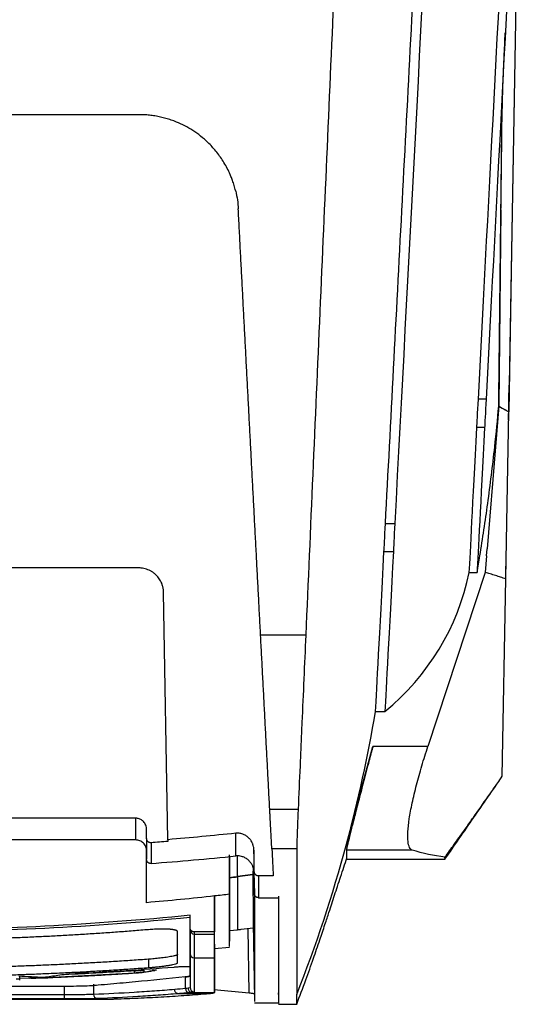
# Model space of a CAD drawing. Header units: millimetres. Extents: x 145 to 933, y -105 to 949.
# Tile 120 of 157: x 657 to 687, y 610 to 670. Entities that reach past the tile are written whole.
import ezdxf

# ---------------------------------------------------------------- set-up
doc = ezdxf.new("R2010")
doc.units = ezdxf.units.MM

msp = doc.modelspace()

# ---------------------------------------------------------------- linework, layer by layer
at = {"color": 7, "linetype": 'Continuous', "lineweight": 25}
for p, q in [((687.142, 670.656), (686.72, 646.45)), ((686.12, 646.85), (686.299, 662.983)), ((686.218, 655.689), (686.294, 662.498)), ((686.245, 658.15), (686.114, 646.316)), ((685.35, 646.733), (684.884, 646.733)), ((686.114, 646.316), (685.914, 643.851)), ((686.71, 645.887), (686.711, 645.887)), ((685.26, 645.016), (684.794, 645.016)), ((686.701, 645.387), (686.702, 645.387)), ((685.914, 643.851), (685.418, 637.708)), ((679.285, 639.23), (679.848, 639.23)), ((679.196, 637.529), (679.759, 637.529)), ((685.383, 637.275), (685.302, 636.273)), ((685.383, 637.275), (685.418, 637.708)), ((686.542, 636.285), (686.556, 637.052)), ((664.411, 636.548), (635.559, 636.548)), ((685.302, 636.273), (681.844, 625.778)), ((684.336, 636.273), (684.802, 636.273)), ((686.328, 623.98), (686.535, 635.887)), ((666.171, 620.156), (665.91, 635.074)), ((674.479, 632.484), (671.76, 632.484)), ((678.691, 627.887), (679.254, 627.887)), ((681.844, 625.778), (678.528, 625.778)), ((672.309, 622), (674.02, 622)), ((664.246, 621.448), (635.723, 621.448)), ((664.246, 620.139), (664.246, 621.448)), ((664.885, 620.236), (664.885, 620.783)), ((664.246, 620.139), (635.723, 620.139)), ((664.885, 618.799), (664.885, 619.501)), ((673.935, 619.598), (672.435, 619.598)), ((676.935, 619.526), (676.935, 618.979)), ((680.904, 619.526), (676.935, 619.526)), ((676.935, 618.979), (682.876, 618.979)), ((682.873, 619.037), (682.873, 619.097)), ((671.302, 618.488), (671.296, 618.047)), ((669.885, 617.879), (669.885, 617.86)), ((671.296, 618.047), (670.366, 617.936)), ((670.366, 617.936), (671.296, 618.047)), ((671.358, 618.187), (671.381, 616.907)), ((672.521, 617.971), (671.63, 617.971)), ((668.985, 616.761), (668.985, 614.591)), ((671.382, 616.9), (671.385, 616.74)), ((671.63, 616.659), (672.835, 616.659)), ((667.485, 615.463), (667.51, 615.463)), ((667.51, 614.845), (667.51, 615.599)), ((669.886, 615.036), (669.886, 614.029)), ((669.888, 614.686), (670.368, 614.728)), ((671.306, 615.131), (671.386, 610.539)), ((668.985, 614.591), (667.76, 614.591)), ((667.76, 614.463), (668.985, 614.463)), ((668.985, 613.853), (668.985, 613.853)), ((668.985, 613.853), (668.985, 610.943)), ((668.985, 613.593), (669.889, 613.672)), ((665.01, 612.946), (665.01, 612.443)), ((667.76, 613.032), (668.985, 613.032)), ((665.287, 612.258), (665.287, 612.381)), ((657.239, 611.688), (657.239, 611.916)), ((658.295, 611.86), (657.951, 611.817)), ((664.166, 612.116), (664.167, 612.249)), ((664.72, 612.292), (664.72, 612.169)), ((667.239, 611.882), (667.112, 611.87)), ((667.239, 611.174), (667.239, 611.882)), ((661.694, 611.432), (661.694, 610.822)), ((667.51, 611.235), (667.495, 611.23)), ((671.064, 610.899), (668.947, 611.109)), ((638.387, 610.535), (661.584, 610.535)), ((659.94, 610.799), (640.031, 610.799)), ((659.94, 610.549), (640.031, 610.549)), ((668.506, 610.867), (666.796, 610.867)), ((667.622, 610.943), (668.985, 610.943)), ((668.985, 610.943), (668.985, 610.943)), ((672.835, 610.815), (672.833, 610.919)), ((672.833, 610.833), (672.835, 610.739)), ((671.386, 610.326), (672.833, 610.326)), ((672.835, 610.227), (673.96, 610.227))]:
    msp.add_line(p, q, dxfattribs=at)
at = {"color": 8, "linetype": 'Continuous', "lineweight": 25}
for p, q in [((671.064, 610.899), (671.004, 614.803)), ((658.742, 611.805), (657.239, 611.774)), ((657.894, 611.817), (658.245, 611.862)), ((659.94, 610.799), (659.94, 611.307)), ((667.495, 611.23), (667.387, 611.193))]:
    msp.add_line(p, q, dxfattribs=at)
at = {"color": 7, "linetype": 'Continuous', "lineweight": 25, "flags": 128}
for points in [[(687.142, 670.656), (686.901, 656.831), (686.711, 645.968)], [(686.535, 635.887), (686.634, 641.532), (686.711, 645.968)], [(676.935, 619.882), (677.827, 623.184), (678.528, 625.778)], [(667.51, 615.465), (667.496, 615.464), (667.485, 615.463)], [(659.94, 610.549), (659.94, 610.555), (659.94, 610.57), (659.94, 610.593), (659.94, 610.624), (659.94, 610.662), (659.94, 610.705), (659.94, 610.751), (659.94, 610.799)]]:
    msp.add_lwpolyline(points, dxfattribs=at)
at = {"color": 8, "linetype": 'Continuous', "lineweight": 25, "flags": 128}
msp.add_lwpolyline([(670.366, 617.936), (670.365, 618.136), (670.365, 618.364), (670.364, 618.619), (670.363, 618.902), (670.362, 619.162)], dxfattribs=at)
at = {"color": 7, "linetype": 'Continuous', "lineweight": 25}
for centre, radius, start, end in [((667.758, 614.711), 0.248, 180.40782, 270.40226), ((667.759, 613.281), 0.249, 180.25097, 270.24892), ((667.481, 611.166), 0.242, 177.94232, 263.92124), ((667.76, 611.236), 0.25, 180.04425, 270.04423), ((661.932, 610.809), 0.238, 176.90602, 264.8941)]:
    msp.add_arc(centre, radius, start, end, dxfattribs=at)
for points in [[(682.377, 687.479), (681.505, 670.836), (680.653, 654.586), (679.848, 639.23)], [(684.884, 646.733), (685.542, 659.285), (686.235, 672.518), (686.945, 686.064)], [(687.411, 686.064), (686.701, 672.518), (686.008, 659.285), (685.35, 646.733)], [(670.442, 657.636), (670.432, 657.824), (670.422, 658.012), (670.412, 658.201)], [(684.794, 645.016), (684.806, 645.249), (684.84, 645.882), (684.884, 646.733)], [(685.35, 646.733), (685.305, 645.882), (685.272, 645.249), (685.26, 645.016)], [(685.87, 643.851), (685.96, 644.672), (686.041, 645.493), (686.114, 646.316)], [(686.114, 646.316), (686.114, 646.321), (686.114, 646.325), (686.114, 646.33)], [(686.114, 646.316), (686.256, 646.223), (686.399, 646.137), (686.542, 646.058)], [(684.336, 636.273), (684.399, 637.472), (684.552, 640.4), (684.794, 645.016)], [(685.26, 645.016), (685.018, 640.4), (684.865, 637.472), (684.802, 636.273)], [(685.448, 640.43), (685.605, 641.568), (685.746, 642.708), (685.87, 643.851)], [(684.971, 637.275), (685.144, 638.325), (685.303, 639.377), (685.448, 640.43)], [(679.196, 637.529), (679.208, 637.751), (679.241, 638.39), (679.285, 639.23)], [(679.848, 639.23), (679.804, 638.382), (679.771, 637.753), (679.759, 637.529)], [(678.691, 627.887), (678.764, 629.283), (678.933, 632.511), (679.196, 637.529)], [(679.759, 637.529), (679.496, 632.509), (679.327, 629.283), (679.254, 627.887)], [(684.802, 636.273), (684.86, 636.607), (684.916, 636.941), (684.971, 637.275)], [(679.254, 627.887), (681.862, 630.034), (683.654, 632.991), (684.336, 636.273)], [(676.935, 619.882), (677.647, 622.52), (678.233, 625.191), (678.691, 627.887)], [(664.885, 620.236), (664.885, 619.794), (664.885, 619.374), (664.885, 618.974)], [(666.173, 620.057), (665.833, 620.028), (665.493, 620), (665.153, 619.973)], [(670.258, 620.545), (668.898, 620.401), (667.535, 620.271), (666.171, 620.156)], [(666.171, 620.156), (666.171, 620.123), (666.172, 620.09), (666.173, 620.057)], [(670.258, 619.175), (670.258, 619.607), (670.258, 620.064), (670.258, 620.545)], [(665.153, 619.973), (665.153, 619.536), (665.153, 619.118), (665.153, 618.722)], [(671.38, 618.23), (671.373, 618.658), (671.365, 619.087), (671.358, 619.515)], [(671.358, 619.515), (671.358, 619.049), (671.358, 618.607), (671.358, 618.187)], [(672.435, 619.598), (672.465, 619.029), (672.494, 618.487), (672.521, 617.971)], [(673.935, 610.814), (675.104, 613.782), (676.105, 616.809), (676.935, 619.882)], [(682.873, 619.097), (682.197, 619.188), (681.541, 619.331), (680.904, 619.526)], [(665.153, 618.722), (666.857, 618.851), (668.559, 619.002), (670.258, 619.175)], [(669.885, 616.863), (669.885, 617.36), (669.885, 618.151), (669.885, 619.235)], [(669.885, 617.879), (670.045, 617.898), (670.206, 617.916), (670.366, 617.936)], [(669.885, 617.861), (670.046, 617.879), (670.206, 617.898), (670.367, 617.917)], [(671.381, 616.907), (671.38, 617.328), (671.38, 617.769), (671.38, 618.23)], [(671.63, 617.971), (671.63, 617.513), (671.63, 617.076), (671.63, 616.659)], [(668.985, 616.761), (667.62, 616.61), (666.253, 616.475), (664.885, 616.357)], [(669.885, 616.863), (669.585, 616.828), (669.285, 616.794), (668.985, 616.761)], [(668.985, 615.521), (668.985, 615.884), (668.985, 616.298), (668.985, 616.761)], [(667.485, 615.463), (667.485, 614.147), (667.485, 613.169), (667.485, 612.534)], [(667.51, 614.709), (667.51, 614.176), (667.51, 613.7), (667.51, 613.28)], [(667.76, 614.591), (667.76, 614.548), (667.76, 614.505), (667.76, 614.463)], [(667.76, 614.463), (667.76, 613.929), (667.76, 613.453), (667.76, 613.032)], [(668.985, 614.463), (668.985, 614.505), (668.985, 614.548), (668.985, 614.591)], [(668.985, 613.032), (668.985, 613.453), (668.985, 613.929), (668.985, 614.463)], [(667.51, 613.28), (667.51, 612.314), (667.51, 611.643), (667.51, 611.235)], [(667.76, 613.032), (667.76, 612.066), (667.76, 611.394), (667.76, 610.986)], [(668.985, 610.943), (668.985, 611.347), (668.985, 612.031), (668.985, 613.032)], [(665.493, 612.299), (665.493, 612.289), (665.445, 612.275), (665.357, 612.261)], [(667.485, 612.534), (667.485, 612.517), (667.485, 612.5), (667.485, 612.483)], [(667.485, 612.483), (667.485, 612.485), (667.485, 612.485), (667.485, 612.482)], [(667.485, 612.482), (667.485, 612.403), (667.485, 612.327), (667.485, 612.256)], [(658.699, 611.84), (658.195, 611.862), (657.691, 611.889), (657.188, 611.919)], [(657.951, 611.817), (657.931, 611.814), (657.92, 611.812), (657.92, 611.81)], [(664.174, 612.112), (662.15, 611.981), (660.125, 611.878), (658.098, 611.803)], [(658.098, 611.803), (658.099, 611.803), (658.099, 611.803), (658.099, 611.803)], [(659.537, 611.966), (659.257, 611.922), (658.978, 611.88), (658.699, 611.84)], [(664.175, 612.112), (664.175, 612.112), (664.174, 612.112), (664.174, 612.112)], [(664.72, 612.169), (664.909, 612.198), (665.098, 612.228), (665.287, 612.258)], [(665.357, 612.261), (665.168, 612.231), (664.979, 612.201), (664.79, 612.172)], [(667.239, 611.174), (667.019, 611.154), (666.799, 611.135), (666.58, 611.117)], [(667.387, 611.193), (667.347, 611.186), (667.298, 611.18), (667.239, 611.174)], [(667.76, 610.986), (667.76, 610.971), (667.714, 610.957), (667.622, 610.943)], [(668.506, 610.867), (668.566, 610.872), (668.614, 610.876), (668.65, 610.879)]]:
    msp.add_open_spline(points, degree=3, dxfattribs=at)
for points, knots in [([(679.285, 639.23), (679.446, 642.31), (679.61, 645.431), (679.94, 651.729), (680.107, 654.905), (680.442, 661.31), (680.612, 664.542), (680.953, 671.058), (681.125, 674.343), (681.298, 677.647)], [0, 0, 0, 0, 0.25, 0.25, 0.5, 0.5, 0.75, 0.75, 1, 1, 1, 1]), ([(676.199, 671.887), (675.907, 665.198), (675.617, 658.562), (675.043, 645.419), (674.759, 638.911), (674.479, 632.484)], [0, 0, 0, 0, 0.5, 0.5, 1, 1, 1, 1]), ([(686.293, 662.467), (686.298, 662.806), (686.306, 663.414), (686.326, 664.278), (686.345, 664.94), (686.365, 665.569), (686.393, 666.342), (686.439, 667.453), (686.483, 668.334), (686.508, 668.83)], [0, 0, 0, 0, 0.181795, 0.326212, 0.430584, 0.501408, 0.622122, 0.787254, 1, 1, 1, 1]), ([(664.42, 663.887), (663.346, 663.887), (661.244, 663.887), (658.159, 663.887), (655.212, 663.887), (651.222, 663.887), (646.263, 663.887), (640.186, 663.887), (634.209, 663.887), (629.158, 663.887), (625.149, 663.887), (622.111, 663.887), (619.111, 663.887), (617.123, 663.887), (616.135, 663.887)], [0, 0, 0, 0, 0.066784, 0.130713, 0.191786, 0.250005, 0.37869, 0.500012, 0.627561, 0.750005, 0.813668, 0.876554, 0.938664, 1, 1, 1, 1]), ([(670.257, 659.279), (670.242, 659.338), (670.214, 659.452), (670.166, 659.617), (670.118, 659.77), (670.069, 659.911), (670.021, 660.042), (669.973, 660.161), (669.927, 660.269), (669.788, 660.583), (669.524, 661.074), (669.083, 661.686), (668.489, 662.33), (667.706, 662.951), (666.924, 663.357), (666.365, 663.566), (666.044, 663.666), (665.72, 663.747), (665.395, 663.81), (665.069, 663.854), (664.744, 663.882), (664.528, 663.885), (664.42, 663.887)], [0, 0, 0, 0, 0.023063, 0.044764, 0.0651, 0.084073, 0.101683, 0.117929, 0.132812, 0.146331, 0.248282, 0.343083, 0.43075, 0.577124, 0.714851, 0.756756, 0.798261, 0.839371, 0.880093, 0.920433, 0.9604, 1, 1, 1, 1]), ([(670.257, 659.279), (670.299, 659.102), (670.333, 658.923), (670.385, 658.564), (670.403, 658.383), (670.412, 658.201)], [0, 0, 0, 0, 0.5, 0.5, 1, 1, 1, 1]), ([(671.76, 632.484), (671.739, 632.881), (671.698, 633.675), (671.635, 634.867), (671.573, 636.06), (671.51, 637.254), (671.447, 638.448), (671.385, 639.643), (671.322, 640.838), (671.259, 642.034), (671.197, 643.231), (671.134, 644.428), (671.071, 645.626), (671.008, 646.824), (670.946, 648.023), (670.883, 649.222), (670.82, 650.422), (670.757, 651.623), (670.694, 652.824), (670.631, 654.026), (670.568, 655.229), (670.505, 656.431), (670.463, 657.234), (670.442, 657.636)], [0, 0, 0, 0, 0.048038, 0.096029, 0.143974, 0.191874, 0.239729, 0.28754, 0.335309, 0.383035, 0.430719, 0.478363, 0.525968, 0.573533, 0.62106, 0.66855, 0.716003, 0.763421, 0.810803, 0.858151, 0.905466, 0.952749, 1, 1, 1, 1]), ([(686.114, 646.33), (686.119, 646.818), (686.135, 648.238), (686.162, 650.677), (686.178, 652.066), (686.183, 652.557), (686.192, 653.336), (686.195, 653.636), (686.199, 653.945), (686.199, 654.014), (686.2, 654.046), (686.201, 654.178), (686.205, 654.545), (686.212, 655.183), (686.218, 655.689)], [0, 0, 0, 0, 0.5, 0.75, 0.75, 0.875, 0.875, 0.9375, 0.945313, 0.945313, 0.953125, 0.953125, 0.96875, 1, 1, 1, 1]), ([(686.702, 645.46), (686.702, 645.457), (686.702, 645.451), (686.714, 646.115), (686.731, 647.09), (686.739, 647.578)], [0, 0, 0, 0, 0.242537, 0.621226, 1, 1, 1, 1]), ([(686.711, 645.968), (686.683, 645.982), (686.626, 646.012), (686.57, 646.043), (686.542, 646.058)], [0, 0, 0, 0, 0.499997, 1, 1, 1, 1]), ([(686.706, 645.645), (686.706, 645.645), (686.708, 645.745), (686.711, 645.911), (686.713, 646.028), (686.713, 646.086)], [0, 0, 0, 0, 0.000247, 0.495539, 1, 1, 1, 1]), ([(665.91, 635.074), (665.909, 635.104), (665.907, 635.161), (665.899, 635.243), (665.886, 635.32), (665.871, 635.391), (665.854, 635.457), (665.836, 635.516), (665.817, 635.57), (665.766, 635.701), (665.661, 635.895), (665.493, 636.095), (665.334, 636.234), (665.192, 636.332), (665.043, 636.412), (664.888, 636.473), (664.73, 636.516), (664.57, 636.543), (664.464, 636.546), (664.411, 636.548)], [0, 0, 0, 0, 0.038254, 0.074223, 0.107906, 0.139303, 0.168414, 0.195239, 0.219778, 0.242031, 0.378858, 0.502325, 0.576969, 0.650396, 0.722626, 0.793679, 0.863576, 0.932342, 1, 1, 1, 1]), ([(686.535, 635.887), (686.433, 635.92), (686.228, 635.987), (685.914, 636.089), (685.606, 636.186), (685.398, 636.245), (685.302, 636.273)], [0, 0, 0, 0, 0.2500006, 0.500001, 0.7676009, 1, 1, 1, 1]), ([(672.309, 622), (672.289, 622.385), (672.249, 623.156), (672.188, 624.316), (672.127, 625.477), (672.066, 626.639), (672.005, 627.804), (671.944, 628.971), (671.883, 630.14), (671.821, 631.311), (671.78, 632.093), (671.76, 632.484)], [0, 0, 0, 0, 0.111119, 0.222231, 0.333339, 0.444443, 0.555548, 0.666653, 0.777762, 0.888877, 1, 1, 1, 1]), ([(674.479, 632.484), (674.401, 630.724), (674.325, 628.97), (674.229, 626.785), (674.21, 626.349), (674.172, 625.476), (674.114, 624.165), (674.057, 622.861), (674.019, 622)], [0, 0, 0, 0, 0.5, 0.5, 0.625, 0.625, 0.75, 1, 1, 1, 1]), ([(678.528, 625.778), (678.51, 625.714), (678.476, 625.587), (678.425, 625.399), (678.376, 625.214), (678.327, 625.032), (678.28, 624.855), (678.234, 624.681), (678.189, 624.511), (678.145, 624.345), (678.102, 624.182), (678.06, 624.023), (678.019, 623.869), (677.98, 623.718), (677.941, 623.571), (677.817, 623.095), (677.624, 622.347), (677.385, 621.414), (677.193, 620.65), (677.081, 620.197), (677.024, 619.956), (676.996, 619.839), (676.974, 619.74), (676.957, 619.659), (676.944, 619.596), (676.937, 619.55), (676.936, 619.534), (676.935, 619.526)], [0, 0, 0, 0, 0.019583, 0.038902, 0.057954, 0.076742, 0.095265, 0.113522, 0.131515, 0.149243, 0.166706, 0.183905, 0.200839, 0.217509, 0.233915, 0.250057, 0.37875, 0.499751, 0.627162, 0.749502, 0.785964, 0.822189, 0.858186, 0.893959, 0.929514, 0.964859, 1, 1, 1, 1]), ([(680.904, 619.526), (680.838, 619.546), (680.781, 619.598), (680.693, 619.771), (680.661, 619.893), (680.627, 620.209), (680.624, 620.404), (680.65, 620.862), (680.679, 621.126), (680.767, 621.712), (680.826, 622.033), (680.972, 622.719), (681.059, 623.083), (681.254, 623.834), (681.362, 624.221), (681.594, 625), (681.717, 625.392), (681.844, 625.778)], [0, 0, 0, 0, 0.125, 0.125, 0.25, 0.25, 0.375, 0.375, 0.5, 0.5, 0.625, 0.625, 0.75, 0.75, 0.875, 0.875, 1, 1, 1, 1]), ([(682.873, 619.097), (682.965, 619.224), (683.151, 619.481), (683.437, 619.878), (683.769, 620.342), (684.155, 620.885), (684.731, 621.701), (685.315, 622.534), (685.894, 623.361), (686.183, 623.773), (686.328, 623.98)], [0, 0, 0, 0, 0.080817, 0.164149, 0.249998, 0.371104, 0.499995, 0.749997, 0.874998, 1, 1, 1, 1]), ([(682.873, 618.979), (683.449, 619.813), (684.599, 621.48), (685.752, 623.146), (686.328, 623.979)], [0, 0, 0, 0, 0.500307, 1, 1, 1, 1]), ([(672.435, 619.598), (672.435, 619.608), (672.434, 619.628), (672.432, 619.663), (672.43, 619.703), (672.427, 619.747), (672.425, 619.796), (672.422, 619.849), (672.417, 619.957), (672.407, 620.141), (672.391, 620.435), (672.374, 620.775), (672.357, 621.092), (672.343, 621.36), (672.332, 621.566), (672.321, 621.779), (672.313, 621.926), (672.309, 622)], [0, 0, 0, 0, 0.035258, 0.070419, 0.105524, 0.140614, 0.175732, 0.210919, 0.246215, 0.37296, 0.49986, 0.626644, 0.753588, 0.81527, 0.876751, 0.938254, 1, 1, 1, 1]), ([(674.019, 622), (674.019, 621.984), (674.017, 621.918), (674.01, 621.769), (674, 621.527), (673.987, 621.206), (673.973, 620.822), (673.956, 620.374), (673.943, 619.99), (673.936, 619.748), (673.935, 619.648), (673.935, 619.609), (673.934, 619.599)], [0, 0, 0, 0, 0.0139351, 0.0556442, 0.1250543, 0.2223715, 0.34774, 0.5009112, 0.7142926, 0.8683064, 0.9636201, 1, 1, 1, 1]), ([(664.885, 620.783), (664.885, 620.794), (664.884, 620.833), (664.875, 620.917), (664.843, 621.034), (664.783, 621.151), (664.708, 621.247), (664.625, 621.322), (664.534, 621.38), (664.439, 621.42), (664.342, 621.444), (664.277, 621.446), (664.246, 621.448)], [0, 0, 0, 0, 0.03279, 0.114652, 0.250512, 0.387192, 0.500175, 0.607039, 0.711452, 0.812291, 0.908672, 1, 1, 1, 1]), ([(664.885, 619.5), (664.884, 619.516), (664.884, 619.548), (664.878, 619.596), (664.869, 619.643), (664.857, 619.69), (664.831, 619.761), (664.784, 619.853), (664.701, 619.954), (664.599, 620.038), (664.486, 620.096), (664.367, 620.132), (664.286, 620.136), (664.246, 620.139)], [0, 0, 0, 0, 0.048248, 0.096121, 0.143895, 0.191846, 0.240247, 0.369961, 0.500169, 0.629854, 0.760075, 0.879897, 1, 1, 1, 1]), ([(665.153, 619.973), (665.143, 619.973), (665.121, 619.972), (665.087, 619.977), (665.053, 619.986), (665.02, 620.001), (664.989, 620.021), (664.958, 620.048), (664.928, 620.085), (664.9, 620.138), (664.886, 620.192), (664.885, 620.227), (664.885, 620.236)], [0, 0, 0, 0, 0.0761914, 0.1558793, 0.2387205, 0.3242077, 0.4117067, 0.5005089, 0.6128184, 0.749485, 0.933874, 1, 1, 1, 1]), ([(671.358, 619.515), (671.357, 619.535), (671.356, 619.579), (671.349, 619.648), (671.332, 619.748), (671.305, 619.842), (671.252, 619.978), (671.174, 620.119), (671.035, 620.282), (670.872, 620.41), (670.71, 620.487), (670.576, 620.527), (670.47, 620.545), (670.364, 620.552), (670.293, 620.547), (670.258, 620.545)], [0, 0, 0, 0, 0.035736, 0.077312, 0.125016, 0.216875, 0.249786, 0.386404, 0.499827, 0.629242, 0.749594, 0.812802, 0.875825, 0.938329, 1, 1, 1, 1]), ([(673.934, 619.599), (673.934, 619.302), (673.934, 619.018), (673.934, 618.461), (673.934, 617.647), (673.934, 615.888), (673.935, 612.943), (673.935, 611.402), (673.935, 610.814)], [0, 0, 0, 0, 0.0625, 0.0625, 0.125, 0.25, 0.5, 1, 1, 1, 1]), ([(665.153, 618.722), (665.142, 618.722), (665.119, 618.721), (665.085, 618.726), (665.046, 618.737), (665.004, 618.756), (664.964, 618.787), (664.929, 618.827), (664.905, 618.872), (664.888, 618.922), (664.886, 618.957), (664.885, 618.974)], [0, 0, 0, 0, 0.081872, 0.164947, 0.250811, 0.37316, 0.499916, 0.620791, 0.749083, 0.873805, 1, 1, 1, 1]), ([(669.885, 619.142), (669.885, 618.959), (669.885, 618.42), (669.885, 618.094), (669.885, 617.879)], [0, 0, 0, 0, 0.340151, 1, 1, 1, 1]), ([(671.358, 618.187), (671.357, 618.21), (671.356, 618.256), (671.347, 618.325), (671.334, 618.393), (671.317, 618.46), (671.295, 618.526), (671.251, 618.632), (671.17, 618.773), (671.03, 618.928), (670.862, 619.052), (670.692, 619.128), (670.535, 619.168), (670.397, 619.184), (670.305, 619.178), (670.258, 619.175)], [0, 0, 0, 0, 0.0420336, 0.0836834, 0.1251419, 0.1666043, 0.2082654, 0.2503177, 0.3751058, 0.4999304, 0.6246614, 0.7494518, 0.8331998, 0.9161572, 1, 1, 1, 1]), ([(673.935, 610.227), (674.119, 610.713), (674.456, 611.604), (674.914, 612.899), (675.295, 614.011), (675.577, 614.856), (675.763, 615.418), (675.918, 615.89), (676.065, 616.337), (676.23, 616.845), (676.405, 617.381), (676.59, 617.946), (676.779, 618.516), (676.898, 618.868), (676.957, 619.043)], [0, 0, 0, 0, 0.139369, 0.255704, 0.348133, 0.418475, 0.447443, 0.474206, 0.529434, 0.596896, 0.678265, 0.774364, 0.887907, 1, 1, 1, 1]), ([(664.885, 616.357), (664.885, 616.387), (664.885, 616.446), (664.885, 616.543), (664.885, 616.644), (664.885, 616.75), (664.885, 616.862), (664.885, 616.979), (664.885, 617.101), (664.885, 617.229), (664.885, 617.362), (664.885, 617.5), (664.885, 617.644), (664.885, 617.793), (664.885, 617.947), (664.885, 618.107), (664.885, 618.271), (664.885, 618.442), (664.885, 618.617), (664.885, 618.738), (664.885, 618.799)], [0, 0, 0, 0, 0.0559755, 0.1118975, 0.1677669, 0.2235844, 0.2793507, 0.3350666, 0.3907329, 0.4463502, 0.5019194, 0.5574411, 0.6129162, 0.6683454, 0.7237295, 0.7790693, 0.8343654, 0.8896188, 0.94483, 1, 1, 1, 1]), ([(669.885, 617.86), (669.885, 617.418), (669.885, 616.532), (669.885, 615.599), (669.885, 614.979), (669.885, 614.682), (669.886, 614.704), (669.886, 614.711)], [0, 0, 0, 0, 0.225647, 0.451278, 0.676928, 0.902608, 1, 1, 1, 1]), ([(671.296, 618.047), (671.297, 617.896), (671.298, 617.613), (671.299, 617.243), (671.3, 616.912), (671.301, 616.604), (671.302, 616.311), (671.303, 616.044), (671.304, 615.666), (671.305, 615.322), (671.306, 615.177), (671.306, 615.131)], [0, 0, 0, 0, 0.101625, 0.190739, 0.271251, 0.361591, 0.452057, 0.542518, 0.632862, 0.881528, 1, 1, 1, 1]), ([(671.63, 617.971), (671.62, 617.971), (671.599, 617.972), (671.568, 617.978), (671.536, 617.989), (671.506, 618.004), (671.477, 618.025), (671.449, 618.05), (671.419, 618.088), (671.389, 618.148), (671.383, 618.2), (671.38, 618.23)], [0, 0, 0, 0, 0.075827, 0.15521, 0.237876, 0.323405, 0.411258, 0.500811, 0.605463, 0.776095, 1, 1, 1, 1]), ([(669.886, 613.71), (669.885, 613.716), (669.885, 613.732), (669.885, 614.297), (669.885, 615.283), (669.885, 616.336), (669.885, 616.863)], [0, 0, 0, 0, 0.195015, 0.463419, 0.731667, 1, 1, 1, 1]), ([(671.63, 616.659), (671.62, 616.659), (671.598, 616.66), (671.566, 616.667), (671.53, 616.679), (671.492, 616.7), (671.454, 616.73), (671.423, 616.768), (671.4, 616.811), (671.384, 616.858), (671.382, 616.891), (671.381, 616.907)], [0, 0, 0, 0, 0.0818962, 0.1649812, 0.2506647, 0.3728887, 0.4998008, 0.6208471, 0.7491129, 0.8737229, 1, 1, 1, 1]), ([(671.385, 616.74), (671.385, 615.885), (671.385, 614.173), (671.385, 612.338), (671.386, 611.068), (671.386, 610.393), (671.386, 610.391), (671.386, 610.39)], [0, 0, 0, 0, 0.213713, 0.427426, 0.641139, 0.854853, 1, 1, 1, 1]), ([(672.833, 616.74), (672.833, 615.997), (672.833, 615.319), (672.833, 614.091), (672.833, 613.541), (672.833, 612.084), (672.833, 611.372), (672.833, 610.919)], [0, 0, 0, 0, 0.25, 0.25, 0.5, 0.5, 1, 1, 1, 1]), ([(672.835, 616.659), (672.835, 615.912), (672.835, 615.23), (672.835, 613.996), (672.835, 613.444), (672.835, 611.982), (672.835, 611.267), (672.835, 610.815)], [0, 0, 0, 0, 0.25, 0.25, 0.5, 0.5, 1, 1, 1, 1]), ([(667.51, 615.599), (661.688, 615.01), (655.836, 614.714), (644.133, 614.714), (638.282, 615.01), (632.46, 615.599)], [0, 0, 0, 0, 0.5, 0.5, 1, 1, 1, 1]), ([(667.485, 615.463), (661.671, 614.879), (655.828, 614.586), (644.142, 614.586), (638.299, 614.879), (632.485, 615.463)], [0, 0, 0, 0, 0.5, 0.5, 1, 1, 1, 1]), ([(668.985, 613.853), (668.985, 613.872), (668.985, 613.909), (668.985, 613.972), (668.985, 614.039), (668.985, 614.112), (668.985, 614.189), (668.985, 614.272), (668.985, 614.36), (668.985, 614.453), (668.985, 614.551), (668.985, 614.654), (668.985, 614.763), (668.985, 614.876), (668.985, 614.995), (668.985, 615.119), (668.985, 615.248), (668.985, 615.381), (668.985, 615.475), (668.985, 615.521)], [0, 0, 0, 0, 0.058842, 0.117677, 0.176506, 0.23533, 0.294151, 0.352968, 0.411783, 0.470597, 0.52941, 0.588224, 0.647038, 0.705855, 0.764675, 0.823498, 0.882326, 0.94116, 1, 1, 1, 1]), ([(665.01, 614.729), (664.697, 614.703), (664.072, 614.652), (663.134, 614.58), (662.196, 614.514), (661.258, 614.452), (660.32, 614.396), (659.381, 614.344), (658.443, 614.297), (657.504, 614.255), (656.564, 614.218), (655.625, 614.186), (654.685, 614.159), (653.745, 614.137), (652.805, 614.119), (651.865, 614.107), (650.925, 614.099), (650.298, 614.098), (649.984, 614.098)], [0, 0, 0, 0, 0.06253, 0.125048, 0.187555, 0.250054, 0.312547, 0.375034, 0.437517, 0.499999, 0.562481, 0.624965, 0.687452, 0.749944, 0.812444, 0.874951, 0.93747, 1, 1, 1, 1]), ([(666.76, 614.605), (666.759, 614.61), (666.758, 614.62), (666.751, 614.633), (666.739, 614.646), (666.722, 614.659), (666.701, 614.671), (666.676, 614.682), (666.648, 614.692), (666.615, 614.702), (666.579, 614.711), (666.54, 614.719), (666.498, 614.727), (666.454, 614.733), (666.406, 614.74), (666.356, 614.745), (666.304, 614.75), (666.229, 614.756), (666.126, 614.762), (665.989, 614.766), (665.842, 614.767), (665.687, 614.766), (665.524, 614.761), (665.356, 614.753), (665.184, 614.743), (665.068, 614.734), (665.01, 614.729)], [0, 0, 0, 0, 0.034358, 0.06812, 0.101386, 0.134252, 0.166873, 0.19921, 0.231177, 0.26269, 0.293687, 0.324225, 0.354378, 0.384216, 0.41381, 0.443086, 0.471945, 0.500297, 0.56171, 0.623544, 0.685858, 0.748098, 0.810471, 0.873402, 0.936559, 1, 1, 1, 1]), ([(667.76, 614.591), (667.75, 614.591), (667.729, 614.592), (667.698, 614.598), (667.667, 614.609), (667.637, 614.623), (667.608, 614.642), (667.573, 614.674), (667.525, 614.736), (667.516, 614.803), (667.51, 614.845)], [0, 0, 0, 0, 0.076858, 0.157121, 0.240369, 0.326051, 0.413498, 0.501958, 0.682639, 1, 1, 1, 1]), ([(670.368, 614.73), (670.368, 614.73), (670.368, 614.726), (670.368, 614.731), (670.368, 614.735)], [0, 0, 0, 0, 0.223119, 1, 1, 1, 1]), ([(670.369, 614.728), (670.444, 614.737), (670.758, 614.774), (671.072, 614.811), (671.311, 614.84)], [0, 0, 0, 0, 0.240143, 1, 1, 1, 1]), ([(666.76, 612.739), (666.76, 612.776), (666.76, 612.85), (666.76, 612.968), (666.76, 613.09), (666.76, 613.218), (666.76, 613.351), (666.76, 613.489), (666.76, 613.633), (666.76, 613.782), (666.76, 613.936), (666.76, 614.095), (666.76, 614.26), (666.76, 614.429), (666.76, 614.546), (666.76, 614.605)], [0, 0, 0, 0, 0.076915, 0.153825, 0.230732, 0.307638, 0.384544, 0.461452, 0.538364, 0.615281, 0.692204, 0.769137, 0.846079, 0.923033, 1, 1, 1, 1]), ([(665.01, 612.946), (664.676, 612.922), (664.009, 612.874), (663.009, 612.808), (662.008, 612.747), (661.007, 612.691), (660.006, 612.64), (659.005, 612.593), (658.003, 612.552), (657.001, 612.515), (656, 612.483), (654.997, 612.456), (653.995, 612.434), (652.993, 612.417), (651.99, 612.405), (650.987, 612.397), (650.319, 612.396), (649.984, 612.396)], [0, 0, 0, 0, 0.066688, 0.133366, 0.2000357, 0.2666987, 0.3333565, 0.4000107, 0.466663, 0.5333149, 0.5999679, 0.6666237, 0.7332839, 0.79995, 0.8666237, 0.9333065, 1, 1, 1, 1]), ([(666.76, 613.243), (666.759, 613.24), (666.758, 613.234), (666.749, 613.222), (666.729, 613.207), (666.692, 613.19), (666.632, 613.168), (666.542, 613.144), (666.416, 613.116), (666.257, 613.087), (666.078, 613.059), (665.893, 613.034), (665.706, 613.011), (665.521, 612.991), (665.342, 612.973), (665.173, 612.958), (665.063, 612.95), (665.01, 612.946)], [0, 0, 0, 0, 0.0310548, 0.0710926, 0.1202237, 0.1783994, 0.2452001, 0.3210484, 0.4062211, 0.4998168, 0.5854845, 0.6661855, 0.742036, 0.8137106, 0.8804976, 0.9423692, 1, 1, 1, 1]), ([(649.984, 611.894), (650.319, 611.895), (650.987, 611.896), (651.99, 611.903), (652.993, 611.915), (653.995, 611.932), (654.997, 611.954), (655.999, 611.981), (657.001, 612.013), (658.003, 612.049), (659.005, 612.091), (660.006, 612.137), (661.007, 612.188), (662.008, 612.244), (663.009, 612.305), (664.01, 612.371), (664.676, 612.419), (665.01, 612.443)], [0, 0, 0, 0, 0.066692, 0.133374, 0.200047, 0.266712, 0.333372, 0.400027, 0.46668, 0.533332, 0.599985, 0.666639, 0.733298, 0.799961, 0.866632, 0.933311, 1, 1, 1, 1]), ([(666.537, 612.456), (665.576, 612.379), (664.134, 612.274), (662.45, 612.169), (661.608, 612.121), (661.247, 612.102), (661.006, 612.089), (660.886, 612.082), (660.765, 612.076)], [0, 0, 0, 0, 0.5, 0.75, 0.875, 0.9375, 0.9375, 1, 1, 1, 1]), ([(665.01, 612.443), (665.04, 612.445), (665.103, 612.449), (665.198, 612.457), (665.296, 612.466), (665.398, 612.476), (665.503, 612.486), (665.61, 612.497), (665.719, 612.509), (665.828, 612.522), (665.936, 612.536), (666.044, 612.551), (666.149, 612.566), (666.299, 612.591), (666.474, 612.624), (666.609, 612.658), (666.686, 612.685), (666.728, 612.704), (666.755, 612.722), (666.758, 612.734), (666.76, 612.739)], [0, 0, 0, 0, 0.033254, 0.067871, 0.103931, 0.141563, 0.180962, 0.222034, 0.264595, 0.308504, 0.353908, 0.401052, 0.450011, 0.500393, 0.624849, 0.749947, 0.810687, 0.872746, 0.935859, 1, 1, 1, 1]), ([(667.485, 612.483), (667.482, 612.484), (667.475, 612.486), (667.46, 612.489), (667.441, 612.492), (667.419, 612.494), (667.392, 612.495), (667.344, 612.497), (667.259, 612.497), (667.088, 612.492), (666.89, 612.481), (666.708, 612.469), (666.607, 612.461), (666.556, 612.457), (666.537, 612.456)], [0, 0, 0, 0, 0.042407, 0.084474, 0.126315, 0.168043, 0.209773, 0.251621, 0.372521, 0.502042, 0.751384, 0.875163, 0.953921, 1, 1, 1, 1]), ([(667.485, 612.256), (667.485, 612.191), (667.485, 612.095), (667.485, 612.001), (667.485, 611.961), (667.485, 611.953), (667.485, 611.937), (667.468, 611.922), (667.409, 611.907), (667.328, 611.892), (667.275, 611.885), (666.178, 611.771), (664.706, 611.624), (662.976, 611.466), (662.216, 611.4), (661.896, 611.372), (661.832, 611.367), (661.736, 611.359), (661.705, 611.356), (661.638, 611.35), (661.457, 611.337), (661.031, 611.318), (660.495, 611.307), (660.179, 611.305), (660.051, 611.304), (659.987, 611.304), (659.793, 611.304), (659.147, 611.304), (657.466, 611.304), (655.915, 611.304), (654.881, 611.304)], [0, 0, 0, 0, 0.125, 0.1875, 0.1875, 0.203125, 0.203125, 0.21875, 0.234375, 0.234375, 0.25, 0.25, 0.5, 0.625, 0.6875, 0.6875, 0.703125, 0.703125, 0.710937, 0.710937, 0.71875, 0.75, 0.78125, 0.789062, 0.789062, 0.796875, 0.796875, 0.8125, 0.875, 1, 1, 1, 1]), ([(658.098, 611.803), (658.053, 611.801), (658.008, 611.8), (657.93, 611.8), (657.898, 611.801), (657.856, 611.804), (657.847, 611.806), (657.853, 611.811), (657.868, 611.814), (657.894, 611.817)], [0, 0, 0, 0, 0.25, 0.25, 0.5, 0.5, 0.75, 0.75, 1, 1, 1, 1]), ([(657.92, 611.81), (657.92, 611.809), (657.921, 611.808), (657.928, 611.807), (657.939, 611.806), (657.955, 611.805), (657.973, 611.805), (657.994, 611.805), (658.017, 611.805), (658.042, 611.805), (658.068, 611.806), (658.085, 611.806), (658.094, 611.807)], [0, 0, 0, 0, 0.105242, 0.209297, 0.312174, 0.41388, 0.514423, 0.613812, 0.712055, 0.809161, 0.905139, 1, 1, 1, 1]), ([(658.094, 611.807), (658.431, 611.819), (659.106, 611.845), (660.118, 611.89), (661.13, 611.939), (662.142, 611.993), (663.154, 612.052), (663.829, 612.094), (664.166, 612.116)], [0, 0, 0, 0, 0.166552, 0.333145, 0.499783, 0.666469, 0.833207, 1, 1, 1, 1]), ([(659.168, 611.838), (659.168, 611.833), (659.122, 611.826), (658.965, 611.813), (658.855, 611.807), (658.743, 611.803)], [0, 0, 0, 0, 0.5, 0.5, 1, 1, 1, 1]), ([(660.765, 612.076), (660.523, 612.063), (660.285, 612.047), (659.861, 612.009), (659.675, 611.987), (659.537, 611.966)], [0, 0, 0, 0, 0.5, 0.5, 1, 1, 1, 1]), ([(664.166, 612.116), (664.184, 612.117), (664.221, 612.119), (664.275, 612.123), (664.328, 612.127), (664.38, 612.132), (664.43, 612.136), (664.495, 612.142), (664.572, 612.15), (664.654, 612.16), (664.698, 612.166), (664.72, 612.169)], [0, 0, 0, 0, 0.084758, 0.168983, 0.252675, 0.335835, 0.418466, 0.500568, 0.667177, 0.833655, 1, 1, 1, 1]), ([(664.167, 612.249), (664.275, 612.254), (664.383, 612.261), (664.574, 612.276), (664.658, 612.285), (664.72, 612.292)], [0, 0, 0, 0, 0.5, 0.5, 1, 1, 1, 1]), ([(664.79, 612.172), (664.755, 612.167), (664.715, 612.161), (664.625, 612.151), (664.574, 612.145), (664.415, 612.13), (664.294, 612.12), (664.174, 612.112)], [0, 0, 0, 0, 0.25, 0.25, 0.5, 0.5, 1, 1, 1, 1]), ([(665.287, 612.258), (665.298, 612.26), (665.319, 612.264), (665.346, 612.269), (665.367, 612.274), (665.384, 612.278), (665.395, 612.282), (665.403, 612.286), (665.408, 612.289), (665.408, 612.291), (665.409, 612.292)], [0, 0, 0, 0, 0.145668, 0.28543, 0.419285, 0.547235, 0.66928, 0.785422, 0.895661, 1, 1, 1, 1]), ([(667.239, 611.882), (667.256, 611.884), (667.291, 611.888), (667.336, 611.893), (667.376, 611.899), (667.412, 611.905), (667.448, 611.912), (667.481, 611.921), (667.505, 611.931), (667.509, 611.938), (667.51, 611.942)], [0, 0, 0, 0, 0.099849, 0.199322, 0.298699, 0.398265, 0.498304, 0.663852, 0.830657, 1, 1, 1, 1]), ([(666.58, 611.117), (666.172, 611.084), (665.765, 611.051), (664.951, 610.993), (664.544, 610.966), (663.323, 610.892), (662.508, 610.852), (661.694, 610.822)], [0, 0, 0, 0, 0.25, 0.25, 0.5, 0.5, 1, 1, 1, 1]), ([(666.796, 610.867), (666.771, 610.868), (666.744, 610.874), (666.691, 610.899), (666.666, 610.918), (666.624, 610.967), (666.607, 610.996), (666.585, 611.057), (666.58, 611.088), (666.58, 611.117)], [0, 0, 0, 0, 0.25, 0.25, 0.5, 0.5, 0.75, 0.75, 1, 1, 1, 1]), ([(667.387, 611.193), (667.388, 611.164), (667.393, 611.132), (667.417, 611.072), (667.435, 611.042), (667.48, 610.994), (667.508, 610.975), (667.565, 610.95), (667.595, 610.944), (667.622, 610.943)], [0, 0, 0, 0, 0.25, 0.25, 0.5, 0.5, 0.75, 0.75, 1, 1, 1, 1]), ([(661.694, 610.822), (661.605, 610.818), (661.497, 610.815), (661.31, 610.811), (661.242, 610.809), (661.102, 610.807), (661.028, 610.806), (660.8, 610.803), (660.633, 610.802), (660.293, 610.8), (660.119, 610.799), (659.94, 610.799)], [0, 0, 0, 0, 0.25, 0.25, 0.375, 0.375, 0.5, 0.5, 0.75, 0.75, 1, 1, 1, 1]), ([(661.91, 610.572), (661.811, 610.568), (661.691, 610.565), (661.408, 610.559), (661.251, 610.557), (660.904, 610.553), (660.72, 610.552), (660.335, 610.55), (660.139, 610.549), (659.94, 610.549)], [0, 0, 0, 0, 0.25, 0.25, 0.5, 0.5, 0.75, 0.75, 1, 1, 1, 1]), ([(661.584, 610.535), (661.623, 610.535), (661.7, 610.535), (661.811, 610.536), (661.914, 610.536), (662.049, 610.536), (662.217, 610.538), (662.412, 610.539), (662.594, 610.542), (662.755, 610.544), (662.896, 610.547), (662.974, 610.55), (663.015, 610.551)], [0, 0, 0, 0, 0.068784, 0.133166, 0.1933, 0.249372, 0.372372, 0.499609, 0.626347, 0.749708, 0.869359, 1, 1, 1, 1]), ([(666.796, 610.867), (666.389, 610.834), (665.982, 610.802), (665.168, 610.743), (664.76, 610.716), (663.539, 610.642), (662.725, 610.602), (661.91, 610.572)], [0, 0, 0, 0, 0.25, 0.25, 0.5, 0.5, 1, 1, 1, 1]), ([(663.015, 610.551), (663.473, 610.566), (663.93, 610.583), (664.846, 610.624), (665.303, 610.648), (666.218, 610.7), (666.676, 610.73), (667.591, 610.794), (668.049, 610.83), (668.506, 610.867)], [0, 0, 0, 0, 0.25, 0.25, 0.5, 0.5, 0.75, 0.75, 1, 1, 1, 1]), ([(667.456, 610.925), (667.346, 610.915), (667.181, 610.9), (666.961, 610.881), (666.851, 610.872), (666.796, 610.867)], [0, 0, 0, 0, 0.500009, 0.750013, 1, 1, 1, 1]), ([(667.622, 610.943), (667.61, 610.942), (667.587, 610.938), (667.547, 610.934), (667.504, 610.929), (667.472, 610.926), (667.456, 610.925)], [0, 0, 0, 0, 0.2495082, 0.4991475, 0.7492072, 1, 1, 1, 1]), ([(668.65, 610.879), (668.669, 610.881), (668.706, 610.885), (668.755, 610.89), (668.8, 610.895), (668.839, 610.9), (668.873, 610.905), (668.912, 610.911), (668.949, 610.92), (668.978, 610.931), (668.983, 610.939), (668.985, 610.943)], [0, 0, 0, 0, 0.091666, 0.180157, 0.265395, 0.347345, 0.425942, 0.501167, 0.66081, 0.826931, 1, 1, 1, 1]), ([(671.386, 610.838), (671.386, 610.84), (671.385, 610.843), (671.378, 610.848), (671.366, 610.854), (671.349, 610.859), (671.328, 610.864), (671.294, 610.871), (671.241, 610.88), (671.162, 610.89), (671.096, 610.896), (671.064, 610.899)], [0, 0, 0, 0, 0.081659, 0.163836, 0.246696, 0.330402, 0.415113, 0.500979, 0.670821, 0.836739, 1, 1, 1, 1]), ([(672.833, 610.919), (672.833, 610.678), (672.833, 610.33), (672.833, 610.37), (672.833, 610.382)], [0, 0, 0, 0, 0.692671, 1, 1, 1, 1]), ([(672.835, 610.815), (672.835, 610.575), (672.835, 610.23), (672.835, 610.271), (672.835, 610.283)], [0, 0, 0, 0, 0.695719, 1, 1, 1, 1]), ([(673.935, 610.279), (673.935, 610.273), (673.935, 610.257), (673.935, 610.602), (673.935, 610.814)], [0, 0, 0, 0, 0.3857836, 1, 1, 1, 1])]:
    msp.add_open_spline(points, degree=3, knots=knots, dxfattribs=at)
at = {"color": 8, "linetype": 'Continuous', "lineweight": 25}
for points, knots in [([(670.367, 617.917), (670.367, 617.428), (670.367, 616.451), (670.367, 615.485), (670.368, 614.856), (670.368, 614.772), (670.368, 614.73)], [0, 0, 0, 0, 0.250669, 0.501328, 0.751988, 1, 1, 1, 1]), ([(657.234, 611.728), (657.235, 611.729), (657.25, 611.735), (657.191, 611.744), (657.087, 611.75), (657.035, 611.753)], [0, 0, 0, 0, 0.063147, 0.531554, 1, 1, 1, 1]), ([(664.167, 612.249), (663.034, 612.177), (661.651, 612.09), (660.266, 612.032), (660.015, 612.022)], [0, 0, 0, 0, 0.818854, 1, 1, 1, 1])]:
    msp.add_open_spline(points, degree=3, knots=knots, dxfattribs=at)

doc.saveas('drawing.dxf')
